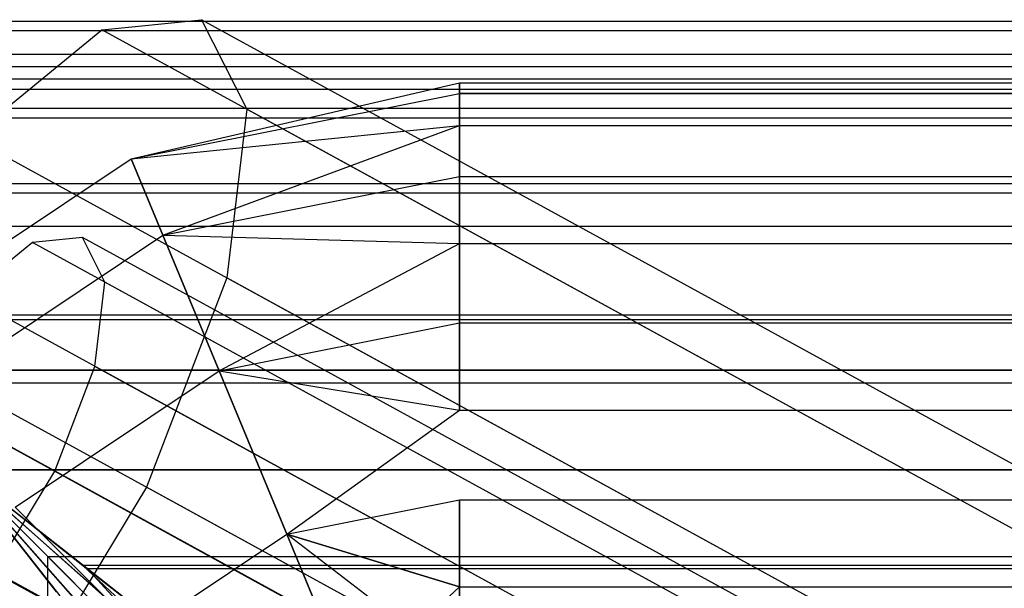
# Model space of a CAD drawing. Extents: x 0.1 to 26.5, y -19.1 to 0.
# Tile 26 of 256: x 0.336 to 0.733, y -4.682 to -4.453. Entities that reach past the tile are written whole.
import ezdxf

# ---------------------------------------------------------------- set-up
doc = ezdxf.new("R2010")
doc.units = 0
doc.header["$LTSCALE"] = 2.54
doc.layers.get('0').update_dxf_attribs({"linetype": 'CONTINUOUS'})

# ---------------------------------------------------------------- blocks, each defined once
blk = doc.blocks.new('7777_STL')
at = {"color": 0}
for p, q in [((0.36907, -4.45706, 24.77007), (0.40923, -4.45294, 24.68328)), ((0.36907, -4.45706, 24.77007), (0.40923, -4.45294, 24.68328)), ((0.40923, -4.45294, 24.68328), (0.42738, -4.48901, 24.59649)), ((8.42214, -8.84346, 28.18342), (0.40923, -4.45294, 24.68328)), ((0.40923, -4.45294, 24.68328), (0.42738, -4.48901, 24.59649)), ((8.42214, -8.84346, 28.18342), (0.40923, -4.45294, 24.68328)), ((0.31608, -4.50041, 24.83699), (0.36907, -4.45706, 24.77007)), ((0.31608, -4.50041, 24.83699), (0.36907, -4.45706, 24.77007)), ((8.39602, -8.85527, 28.27635), (0.36907, -4.45706, 24.77007)), ((8.39602, -8.85527, 28.27635), (0.36907, -4.45706, 24.77007)), ((0.38086, -4.50901, 24.64738), (0.51313, -4.47834, 24.68328)), ((0.38086, -4.50901, 24.64738), (0.51313, -4.47834, 24.68328)), ((0.38086, -4.50901, 24.71918), (0.51313, -4.47834, 24.68328)), ((0.38086, -4.50901, 24.71918), (0.51313, -4.47834, 24.68328)), ((0.38086, -4.50901, 42.34738), (0.51313, -4.47834, 42.38328)), ((0.38086, -4.50901, 42.34738), (0.51313, -4.47834, 42.38328)), ((0.38086, -4.50901, 42.41918), (0.51313, -4.47834, 42.38328)), ((0.38086, -4.50901, 42.41918), (0.51313, -4.47834, 42.38328)), ((0.51313, -4.47834, 24.68328), (0.51313, -4.4827, 24.64738)), ((0.51313, -4.4827, 24.71918), (0.51313, -4.47834, 24.68328)), ((0.51313, -4.47834, 24.68328), (0.51313, -4.4827, 24.64738)), ((0.51313, -4.47834, 24.68328), (26.11313, -4.47834, 24.68328)), ((0.51313, -4.47834, 24.68328), (26.11313, -4.47834, 24.68328)), ((0.51313, -4.4827, 24.71918), (0.51313, -4.47834, 24.68328)), ((0.51313, -4.47834, 42.38328), (0.51313, -4.4827, 42.34738)), ((0.51313, -4.4827, 42.41918), (0.51313, -4.47834, 42.38328)), ((0.51313, -4.47834, 42.38328), (0.51313, -4.4827, 42.34738)), ((0.51313, -4.47834, 42.38328), (26.11313, -4.47834, 42.38328)), ((0.51313, -4.47834, 42.38328), (26.11313, -4.47834, 42.38328)), ((0.51313, -4.4827, 42.41918), (0.51313, -4.47834, 42.38328)), ((0.38086, -4.50901, 24.64738), (0.51313, -4.4827, 24.64738)), ((0.38086, -4.50901, 24.64738), (0.51313, -4.4827, 24.64738)), ((0.38086, -4.50901, 24.71918), (0.51313, -4.4827, 24.71918)), ((0.38086, -4.50901, 24.71918), (0.51313, -4.4827, 24.71918)), ((0.38086, -4.50901, 42.34738), (0.51313, -4.4827, 42.34738)), ((0.38086, -4.50901, 42.34738), (0.51313, -4.4827, 42.34738)), ((0.38086, -4.50901, 42.41918), (0.51313, -4.4827, 42.41918)), ((0.38086, -4.50901, 42.41918), (0.51313, -4.4827, 42.41918)), ((0.51313, -4.4827, 24.64738), (0.51313, -4.49552, 24.61357)), ((0.51313, -4.49552, 24.75299), (0.51313, -4.4827, 24.71918)), ((26.11313, -4.4827, 24.71918), (0.51313, -4.4827, 24.71918)), ((0.51313, -4.49552, 24.75299), (0.51313, -4.4827, 24.71918)), ((0.51313, -4.4827, 24.64738), (0.51313, -4.49552, 24.61357)), ((0.51313, -4.4827, 24.64738), (26.11313, -4.4827, 24.64738)), ((0.51313, -4.4827, 24.64738), (26.11313, -4.4827, 24.64738)), ((26.11313, -4.4827, 24.71918), (0.51313, -4.4827, 24.71918)), ((0.51313, -4.4827, 42.34738), (0.51313, -4.49552, 42.31357)), ((0.51313, -4.49552, 42.45299), (0.51313, -4.4827, 42.41918)), ((26.11313, -4.4827, 42.41918), (0.51313, -4.4827, 42.41918)), ((0.51313, -4.49552, 42.45299), (0.51313, -4.4827, 42.41918)), ((0.51313, -4.4827, 42.34738), (0.51313, -4.49552, 42.31357)), ((0.51313, -4.4827, 42.34738), (26.11313, -4.4827, 42.34738)), ((0.51313, -4.4827, 42.34738), (26.11313, -4.4827, 42.34738)), ((26.11313, -4.4827, 42.41918), (0.51313, -4.4827, 42.41918)), ((0.42738, -4.48901, 24.59649), (0.41936, -4.557, 24.52958)), ((0.42738, -4.48901, 24.59649), (0.41936, -4.557, 24.52958)), ((8.42617, -8.87179, 28.09046), (0.42738, -4.48901, 24.59649)), ((8.42617, -8.87179, 28.09046), (0.42738, -4.48901, 24.59649)), ((0.38086, -4.50901, 24.64738), (0.51313, -4.49552, 24.61357)), ((0.38086, -4.50901, 24.64738), (0.51313, -4.49552, 24.61357)), ((0.38086, -4.50901, 24.71918), (0.51313, -4.49552, 24.75299)), ((0.38086, -4.50901, 24.71918), (0.51313, -4.49552, 24.75299)), ((0.38086, -4.50901, 42.34738), (0.51313, -4.49552, 42.31357)), ((0.38086, -4.50901, 42.34738), (0.51313, -4.49552, 42.31357)), ((0.38086, -4.50901, 42.41918), (0.51313, -4.49552, 42.45299)), ((0.38086, -4.50901, 42.41918), (0.51313, -4.49552, 42.45299)), ((0.39362, -4.53983, 24.58381), (0.51313, -4.49552, 24.61357)), ((0.39362, -4.53983, 24.58381), (0.51313, -4.49552, 24.61357)), ((0.39362, -4.53983, 24.78275), (0.51313, -4.49552, 24.75299)), ((0.39362, -4.53983, 24.78275), (0.51313, -4.49552, 24.75299)), ((0.39362, -4.53983, 42.28381), (0.51313, -4.49552, 42.31357)), ((0.39362, -4.53983, 42.28381), (0.51313, -4.49552, 42.31357)), ((0.39362, -4.53983, 42.48275), (0.51313, -4.49552, 42.45299)), ((0.39362, -4.53983, 42.48275), (0.51313, -4.49552, 42.45299)), ((0.51313, -4.49552, 24.61357), (0.51313, -4.51606, 24.58381)), ((0.51313, -4.51606, 24.78275), (0.51313, -4.49552, 24.75299)), ((0.51313, -4.49552, 24.75299), (26.11313, -4.49552, 24.75299)), ((0.51313, -4.49552, 24.75299), (26.11313, -4.49552, 24.75299)), ((0.51313, -4.51606, 24.78275), (0.51313, -4.49552, 24.75299)), ((0.51313, -4.49552, 24.61357), (0.51313, -4.51606, 24.58381)), ((0.51313, -4.49552, 24.61357), (26.11313, -4.49552, 24.61357)), ((0.51313, -4.49552, 24.61357), (26.11313, -4.49552, 24.61357)), ((0.51313, -4.49552, 42.31357), (0.51313, -4.51606, 42.28381)), ((0.51313, -4.51606, 42.48275), (0.51313, -4.49552, 42.45299)), ((0.51313, -4.49552, 42.45299), (26.11313, -4.49552, 42.45299)), ((0.51313, -4.49552, 42.45299), (26.11313, -4.49552, 42.45299)), ((0.51313, -4.51606, 42.48275), (0.51313, -4.49552, 42.45299)), ((0.51313, -4.49552, 42.31357), (0.51313, -4.51606, 42.28381)), ((0.51313, -4.49552, 42.31357), (26.11313, -4.49552, 42.31357)), ((0.51313, -4.49552, 42.31357), (26.11313, -4.49552, 42.31357)), ((8.35379, -8.90451, 28.34796), (0.31608, -4.50041, 24.83699)), ((8.35379, -8.90451, 28.34796), (0.31608, -4.50041, 24.83699)), ((0.26872, -4.58393, 24.64738), (0.38086, -4.50901, 24.64738)), ((0.26872, -4.58393, 24.64738), (0.38086, -4.50901, 24.64738)), ((0.26872, -4.58393, 24.71918), (0.38086, -4.50901, 24.71918)), ((0.26872, -4.58393, 24.71918), (0.38086, -4.50901, 24.71918)), ((0.26872, -4.58393, 42.34738), (0.38086, -4.50901, 42.34738)), ((0.26872, -4.58393, 42.34738), (0.38086, -4.50901, 42.34738)), ((0.26872, -4.58393, 42.41918), (0.38086, -4.50901, 42.41918)), ((0.26872, -4.58393, 42.41918), (0.38086, -4.50901, 42.41918)), ((0.39362, -4.53983, 24.58381), (0.38086, -4.50901, 24.64738)), ((0.38086, -4.50901, 24.64738), (0.38086, -4.50901, 24.71918)), ((0.38086, -4.50901, 24.71918), (0.39362, -4.53983, 24.78275)), ((0.39362, -4.53983, 24.58381), (0.38086, -4.50901, 24.64738)), ((0.38086, -4.50901, 24.64738), (0.38086, -4.50901, 24.71918)), ((0.38086, -4.50901, 24.71918), (0.39362, -4.53983, 24.78275)), ((0.39362, -4.53983, 42.28381), (0.38086, -4.50901, 42.34738)), ((0.38086, -4.50901, 42.34738), (0.38086, -4.50901, 42.41918)), ((0.38086, -4.50901, 42.41918), (0.39362, -4.53983, 42.48275)), ((0.39362, -4.53983, 42.28381), (0.38086, -4.50901, 42.34738)), ((0.38086, -4.50901, 42.34738), (0.38086, -4.50901, 42.41918)), ((0.38086, -4.50901, 42.41918), (0.39362, -4.53983, 42.48275)), ((0.39362, -4.53983, 24.58381), (0.51313, -4.51606, 24.58381)), ((0.39362, -4.53983, 24.58381), (0.51313, -4.51606, 24.58381)), ((0.39362, -4.53983, 24.78275), (0.51313, -4.51606, 24.78275)), ((0.39362, -4.53983, 24.78275), (0.51313, -4.51606, 24.78275)), ((0.39362, -4.53983, 42.28381), (0.51313, -4.51606, 42.28381)), ((0.39362, -4.53983, 42.28381), (0.51313, -4.51606, 42.28381)), ((0.39362, -4.53983, 42.48275), (0.51313, -4.51606, 42.48275)), ((0.39362, -4.53983, 42.48275), (0.51313, -4.51606, 42.48275)), ((0.51313, -4.51606, 24.58381), (0.51313, -4.54313, 24.55983)), ((0.51313, -4.54313, 24.80673), (0.51313, -4.51606, 24.78275)), ((0.51313, -4.51606, 24.78275), (26.11313, -4.51606, 24.78275)), ((0.51313, -4.51606, 24.78275), (26.11313, -4.51606, 24.78275)), ((0.51313, -4.54313, 24.80673), (0.51313, -4.51606, 24.78275)), ((0.51313, -4.51606, 24.58381), (0.51313, -4.54313, 24.55983)), ((0.51313, -4.51606, 24.58381), (26.11313, -4.51606, 24.58381)), ((0.51313, -4.51606, 24.58381), (26.11313, -4.51606, 24.58381)), ((0.51313, -4.51606, 42.28381), (0.51313, -4.54313, 42.25983)), ((0.51313, -4.54313, 42.50673), (0.51313, -4.51606, 42.48275)), ((0.51313, -4.51606, 42.48275), (26.11313, -4.51606, 42.48275)), ((0.51313, -4.51606, 42.48275), (26.11313, -4.51606, 42.48275)), ((0.51313, -4.54313, 42.50673), (0.51313, -4.51606, 42.48275)), ((0.51313, -4.51606, 42.28381), (0.51313, -4.54313, 42.25983)), ((0.51313, -4.51606, 42.28381), (26.11313, -4.51606, 42.28381)), ((0.51313, -4.51606, 42.28381), (26.11313, -4.51606, 42.28381)), ((0.29231, -4.60753, 24.58381), (0.39362, -4.53983, 24.58381)), ((0.29231, -4.60753, 24.58381), (0.39362, -4.53983, 24.58381)), ((0.29231, -4.60753, 24.78275), (0.39362, -4.53983, 24.78275)), ((0.29231, -4.60753, 24.78275), (0.39362, -4.53983, 24.78275)), ((0.29231, -4.60753, 42.28381), (0.39362, -4.53983, 42.28381)), ((0.29231, -4.60753, 42.28381), (0.39362, -4.53983, 42.28381)), ((0.29231, -4.60753, 42.48275), (0.39362, -4.53983, 42.48275)), ((0.29231, -4.60753, 42.48275), (0.39362, -4.53983, 42.48275)), ((0.3411, -4.5427, 24.72668), (0.31461, -4.56437, 24.76013)), ((0.3411, -4.5427, 24.72668), (0.31461, -4.56437, 24.76013)), ((0.36118, -4.54064, 24.68328), (0.3411, -4.5427, 24.72668)), ((0.36118, -4.54064, 24.68328), (0.3411, -4.5427, 24.72668)), ((8.36087, -8.93697, 28.22982), (0.3411, -4.5427, 24.72668)), ((8.36087, -8.93697, 28.22982), (0.3411, -4.5427, 24.72668)), ((0.37025, -4.55867, 24.63988), (0.36118, -4.54064, 24.68328)), ((8.37393, -8.93107, 28.18335), (0.36118, -4.54064, 24.68328)), ((0.37025, -4.55867, 24.63988), (0.36118, -4.54064, 24.68328)), ((8.37393, -8.93107, 28.18335), (0.36118, -4.54064, 24.68328)), ((0.41623, -4.59442, 24.54303), (0.39362, -4.53983, 24.58381)), ((0.39362, -4.53983, 24.58381), (0.51313, -4.54313, 24.55983)), ((0.39362, -4.53983, 24.58381), (0.51313, -4.54313, 24.55983)), ((0.39362, -4.53983, 24.78275), (0.51313, -4.54313, 24.80673)), ((0.39362, -4.53983, 24.78275), (0.51313, -4.54313, 24.80673)), ((0.39362, -4.53983, 24.78275), (0.41623, -4.59442, 24.82353)), ((0.41623, -4.59442, 24.54303), (0.39362, -4.53983, 24.58381)), ((0.39362, -4.53983, 24.78275), (0.41623, -4.59442, 24.82353)), ((0.41623, -4.59442, 42.24303), (0.39362, -4.53983, 42.28381)), ((0.39362, -4.53983, 42.28381), (0.51313, -4.54313, 42.25983)), ((0.39362, -4.53983, 42.28381), (0.51313, -4.54313, 42.25983)), ((0.39362, -4.53983, 42.48275), (0.51313, -4.54313, 42.50673)), ((0.39362, -4.53983, 42.48275), (0.51313, -4.54313, 42.50673)), ((0.39362, -4.53983, 42.48275), (0.41623, -4.59442, 42.52353)), ((0.41623, -4.59442, 42.24303), (0.39362, -4.53983, 42.28381)), ((0.39362, -4.53983, 42.48275), (0.41623, -4.59442, 42.52353)), ((0.41623, -4.59442, 24.54303), (0.51313, -4.54313, 24.55983)), ((0.41623, -4.59442, 24.54303), (0.51313, -4.54313, 24.55983)), ((0.41623, -4.59442, 24.82353), (0.51313, -4.54313, 24.80673)), ((0.41623, -4.59442, 24.82353), (0.51313, -4.54313, 24.80673)), ((0.41623, -4.59442, 42.24303), (0.51313, -4.54313, 42.25983)), ((0.41623, -4.59442, 42.24303), (0.51313, -4.54313, 42.25983)), ((0.41623, -4.59442, 42.52353), (0.51313, -4.54313, 42.50673)), ((0.41623, -4.59442, 42.52353), (0.51313, -4.54313, 42.50673)), ((0.51313, -4.54313, 24.55983), (0.51313, -4.57515, 24.54303)), ((0.51313, -4.57515, 24.82353), (0.51313, -4.54313, 24.80673)), ((0.51313, -4.54313, 24.80673), (26.11313, -4.54313, 24.80673)), ((0.51313, -4.54313, 24.80673), (26.11313, -4.54313, 24.80673)), ((0.51313, -4.57515, 24.82353), (0.51313, -4.54313, 24.80673)), ((0.51313, -4.54313, 24.55983), (0.51313, -4.57515, 24.54303)), ((0.51313, -4.54313, 24.55983), (26.11313, -4.54313, 24.55983)), ((0.51313, -4.54313, 24.55983), (26.11313, -4.54313, 24.55983)), ((0.51313, -4.54313, 42.25983), (0.51313, -4.57515, 42.24303)), ((0.51313, -4.57515, 42.52353), (0.51313, -4.54313, 42.50673)), ((0.51313, -4.54313, 42.50673), (26.11313, -4.54313, 42.50673)), ((0.51313, -4.54313, 42.50673), (26.11313, -4.54313, 42.50673)), ((0.51313, -4.57515, 42.52353), (0.51313, -4.54313, 42.50673)), ((0.51313, -4.54313, 42.25983), (0.51313, -4.57515, 42.24303)), ((0.51313, -4.54313, 42.25983), (26.11313, -4.54313, 42.25983)), ((0.51313, -4.54313, 42.25983), (26.11313, -4.54313, 42.25983)), ((0.36624, -4.59267, 24.60643), (0.37025, -4.55867, 24.63988)), ((0.36624, -4.59267, 24.60643), (0.37025, -4.55867, 24.63988)), ((8.37595, -8.94524, 28.13687), (0.37025, -4.55867, 24.63988)), ((8.37595, -8.94524, 28.13687), (0.37025, -4.55867, 24.63988)), ((0.41936, -4.557, 24.52958), (0.387, -4.64132, 24.49788)), ((0.41936, -4.557, 24.52958), (0.387, -4.64132, 24.49788)), ((8.40719, -8.93377, 28.01876), (0.41936, -4.557, 24.52958)), ((8.40719, -8.93377, 28.01876), (0.41936, -4.557, 24.52958)), ((8.33975, -8.9616, 28.26562), (0.31461, -4.56437, 24.76013)), ((8.33975, -8.9616, 28.26562), (0.31461, -4.56437, 24.76013)), ((8.30513, -8.97991, 28.38184), (0.26243, -4.57307, 24.86868)), ((8.30513, -8.97991, 28.38184), (0.26243, -4.57307, 24.86868)), ((0.41623, -4.59442, 24.54303), (0.51313, -4.57515, 24.54303)), ((0.41623, -4.59442, 24.54303), (0.51313, -4.57515, 24.54303)), ((0.41623, -4.59442, 24.82353), (0.51313, -4.57515, 24.82353)), ((0.41623, -4.59442, 24.82353), (0.51313, -4.57515, 24.82353)), ((0.41623, -4.59442, 42.24303), (0.51313, -4.57515, 42.24303)), ((0.41623, -4.59442, 42.24303), (0.51313, -4.57515, 42.24303)), ((0.41623, -4.59442, 42.52353), (0.51313, -4.57515, 42.52353)), ((0.41623, -4.59442, 42.52353), (0.51313, -4.57515, 42.52353)), ((0.51313, -4.57515, 24.54303), (0.51313, -4.61026, 24.53437)), ((0.51313, -4.61026, 24.83219), (0.51313, -4.57515, 24.82353)), ((0.51313, -4.57515, 24.82353), (26.11313, -4.57515, 24.82353)), ((0.51313, -4.57515, 24.82353), (26.11313, -4.57515, 24.82353)), ((0.51313, -4.61026, 24.83219), (0.51313, -4.57515, 24.82353)), ((0.51313, -4.57515, 24.54303), (0.51313, -4.61026, 24.53437)), ((0.51313, -4.57515, 24.54303), (26.11313, -4.57515, 24.54303)), ((0.51313, -4.57515, 24.54303), (26.11313, -4.57515, 24.54303)), ((0.51313, -4.57515, 42.24303), (0.51313, -4.61026, 42.23438)), ((0.51313, -4.61026, 42.53219), (0.51313, -4.57515, 42.52353)), ((0.51313, -4.57515, 42.52353), (26.11313, -4.57515, 42.52353)), ((0.51313, -4.57515, 42.52353), (26.11313, -4.57515, 42.52353)), ((0.51313, -4.61026, 42.53219), (0.51313, -4.57515, 42.52353)), ((0.51313, -4.57515, 42.24303), (0.51313, -4.61026, 42.23438)), ((0.51313, -4.57515, 42.24303), (26.11313, -4.57515, 42.24303)), ((0.51313, -4.57515, 42.24303), (26.11313, -4.57515, 42.24303)), ((0.33409, -4.64931, 24.54303), (0.41623, -4.59442, 24.54303)), ((0.33409, -4.64931, 24.54303), (0.41623, -4.59442, 24.54303)), ((0.33409, -4.64931, 24.82353), (0.41623, -4.59442, 24.82353)), ((0.33409, -4.64931, 24.82353), (0.41623, -4.59442, 24.82353)), ((0.33409, -4.64931, 42.24303), (0.41623, -4.59442, 42.24303)), ((0.33409, -4.64931, 42.24303), (0.41623, -4.59442, 42.24303)), ((0.33409, -4.64931, 42.52353), (0.41623, -4.59442, 42.52353)), ((0.33409, -4.64931, 42.52353), (0.41623, -4.59442, 42.52353)), ((0.35006, -4.63483, 24.59058), (0.36624, -4.59267, 24.60643)), ((0.35006, -4.63483, 24.59058), (0.36624, -4.59267, 24.60643)), ((8.36646, -8.97623, 28.10102), (0.36624, -4.59267, 24.60643)), ((8.36646, -8.97623, 28.10102), (0.36624, -4.59267, 24.60643)), ((0.44351, -4.66027, 24.53437), (0.41623, -4.59442, 24.54303)), ((0.41623, -4.59442, 24.54303), (0.51313, -4.61026, 24.53437)), ((0.41623, -4.59442, 24.54303), (0.51313, -4.61026, 24.53437)), ((0.41623, -4.59442, 24.82353), (0.51313, -4.61026, 24.83219)), ((0.41623, -4.59442, 24.82353), (0.51313, -4.61026, 24.83219)), ((0.41623, -4.59442, 24.82353), (0.44351, -4.66027, 24.83219)), ((0.44351, -4.66027, 24.53437), (0.41623, -4.59442, 24.54303)), ((0.41623, -4.59442, 24.82353), (0.44351, -4.66027, 24.83219)), ((0.44351, -4.66027, 42.23438), (0.41623, -4.59442, 42.24303)), ((0.41623, -4.59442, 42.24303), (0.51313, -4.61026, 42.23438)), ((0.41623, -4.59442, 42.24303), (0.51313, -4.61026, 42.23438)), ((0.41623, -4.59442, 42.52353), (0.51313, -4.61026, 42.53219)), ((0.41623, -4.59442, 42.52353), (0.51313, -4.61026, 42.53219)), ((0.41623, -4.59442, 42.52353), (0.44351, -4.66027, 42.53219)), ((0.44351, -4.66027, 42.23438), (0.41623, -4.59442, 42.24303)), ((0.41623, -4.59442, 42.52353), (0.44351, -4.66027, 42.53219)), ((8.31542, -8.9993, 28.28256), (0.28778, -4.6007, 24.77598)), ((8.31542, -8.9993, 28.28256), (0.28778, -4.6007, 24.77598)), ((8.31001, -9.00886, 28.28328), (0.28778, -4.6007, 24.77598)), ((8.31001, -9.00886, 28.28328), (0.28778, -4.6007, 24.77598)), ((0.44351, -4.66027, 24.53437), (0.51313, -4.61026, 24.53437)), ((0.44351, -4.66027, 24.83219), (0.51313, -4.61026, 24.83219)), ((0.44351, -4.66027, 24.83219), (0.51313, -4.61026, 24.83219)), ((0.44351, -4.66027, 24.53437), (0.51313, -4.61026, 24.53437)), ((0.44351, -4.66027, 42.23438), (0.51313, -4.61026, 42.23438)), ((0.44351, -4.66027, 42.53219), (0.51313, -4.61026, 42.53219)), ((0.44351, -4.66027, 42.53219), (0.51313, -4.61026, 42.53219)), ((0.44351, -4.66027, 42.23438), (0.51313, -4.61026, 42.23438)), ((0.51313, -4.61026, 24.83219), (26.11313, -4.61026, 24.83219)), ((0.51313, -4.61026, 24.83219), (26.11313, -4.61026, 24.83219)), ((0.51313, -4.61026, 24.53437), (26.11313, -4.61026, 24.53437)), ((0.51313, -4.61026, 24.53437), (26.11313, -4.61026, 24.53437)), ((0.51313, -4.61026, 42.53219), (26.11313, -4.61026, 42.53219)), ((0.51313, -4.61026, 42.53219), (26.11313, -4.61026, 42.53219)), ((0.51313, -4.61026, 42.23438), (26.11313, -4.61026, 42.23438)), ((0.51313, -4.61026, 42.23438), (26.11313, -4.61026, 42.23438)), ((0.32542, -4.67551, 24.59597), (0.35006, -4.63483, 24.59058)), ((0.32542, -4.67551, 24.59597), (0.35006, -4.63483, 24.59058)), ((8.34763, -9.01694, 28.08402), (0.35006, -4.63483, 24.59058)), ((8.34763, -9.01694, 28.08402), (0.35006, -4.63483, 24.59058)), ((0.387, -4.64132, 24.49788), (0.33771, -4.72268, 24.50865)), ((0.387, -4.64132, 24.49788), (0.33771, -4.72268, 24.50865)), ((8.36955, -9.01521, 27.98476), (0.387, -4.64132, 24.49788)), ((8.36955, -9.01521, 27.98476), (0.387, -4.64132, 24.49788)), ((8.29345, -9.04144, 28.27676), (0.26675, -4.64336, 24.77059)), ((8.31001, -9.00886, 28.28328), (0.26675, -4.64336, 24.77059)), ((8.31001, -9.00886, 28.28328), (0.26675, -4.64336, 24.77059)), ((8.29345, -9.04144, 28.27676), (0.26675, -4.64336, 24.77059)), ((0.44351, -4.66027, 24.53437), (0.51313, -4.64642, 24.53437)), ((0.44351, -4.66027, 24.83219), (0.51313, -4.64642, 24.83219)), ((0.44351, -4.66027, 24.83219), (0.51313, -4.64642, 24.83219)), ((0.44351, -4.66027, 24.53437), (0.51313, -4.64642, 24.53437)), ((0.44351, -4.66027, 42.23438), (0.51313, -4.64642, 42.23438)), ((0.44351, -4.66027, 42.53219), (0.51313, -4.64642, 42.53219)), ((0.44351, -4.66027, 42.53219), (0.51313, -4.64642, 42.53219)), ((0.44351, -4.66027, 42.23438), (0.51313, -4.64642, 42.23438)), ((0.51313, -4.64642, 24.53437), (0.51313, -4.68153, 24.54303)), ((0.51313, -4.68153, 24.82353), (0.51313, -4.64642, 24.83219)), ((0.51313, -4.64642, 24.83219), (26.11313, -4.64642, 24.83219)), ((0.51313, -4.64642, 24.83219), (26.11313, -4.64642, 24.83219)), ((0.51313, -4.68153, 24.82353), (0.51313, -4.64642, 24.83219)), ((0.51313, -4.64642, 24.53437), (0.51313, -4.68153, 24.54303)), ((0.51313, -4.64642, 24.53437), (26.11313, -4.64642, 24.53437)), ((0.51313, -4.64642, 24.53437), (26.11313, -4.64642, 24.53437)), ((0.51313, -4.64642, 42.23438), (0.51313, -4.68153, 42.24303)), ((0.51313, -4.68153, 42.52353), (0.51313, -4.64642, 42.53219)), ((0.51313, -4.64642, 42.53219), (26.11313, -4.64642, 42.53219)), ((0.51313, -4.64642, 42.53219), (26.11313, -4.64642, 42.53219)), ((0.51313, -4.68153, 42.52353), (0.51313, -4.64642, 42.53219)), ((0.51313, -4.64642, 42.23438), (0.51313, -4.68153, 42.24303)), ((0.51313, -4.64642, 42.23438), (26.11313, -4.64642, 42.23438)), ((0.51313, -4.64642, 42.23438), (26.11313, -4.64642, 42.23438)), ((0.38449, -4.6997, 24.53437), (0.33409, -4.64931, 24.54303)), ((0.33409, -4.64931, 24.82353), (0.38449, -4.6997, 24.83219)), ((0.38449, -4.6997, 24.53437), (0.33409, -4.64931, 24.54303)), ((0.33409, -4.64931, 24.82353), (0.38449, -4.6997, 24.83219)), ((0.38449, -4.6997, 42.23438), (0.33409, -4.64931, 42.24303)), ((0.33409, -4.64931, 42.52353), (0.38449, -4.6997, 42.53219)), ((0.38449, -4.6997, 42.23438), (0.33409, -4.64931, 42.24303)), ((0.33409, -4.64931, 42.52353), (0.38449, -4.6997, 42.53219)), ((0.38449, -4.6997, 24.53437), (0.44351, -4.66027, 24.53437)), ((0.38449, -4.6997, 24.53437), (0.44351, -4.66027, 24.53437)), ((0.38449, -4.6997, 24.83219), (0.44351, -4.66027, 24.83219)), ((0.38449, -4.6997, 24.83219), (0.44351, -4.66027, 24.83219)), ((0.38449, -4.6997, 42.23438), (0.44351, -4.66027, 42.23438)), ((0.38449, -4.6997, 42.23438), (0.44351, -4.66027, 42.23438)), ((0.38449, -4.6997, 42.53219), (0.44351, -4.66027, 42.53219)), ((0.38449, -4.6997, 42.53219), (0.44351, -4.66027, 42.53219)), ((0.4692, -4.72229, 24.55983), (0.44351, -4.66027, 24.53437)), ((0.44351, -4.66027, 24.53437), (0.51313, -4.68153, 24.54303)), ((0.44351, -4.66027, 24.53437), (0.51313, -4.68153, 24.54303)), ((0.51313, -4.71355, 24.80673), (0.44351, -4.66027, 24.83219)), ((0.44351, -4.66027, 24.83219), (0.4692, -4.72229, 24.80673)), ((0.51313, -4.71355, 24.80673), (0.44351, -4.66027, 24.83219)), ((0.51313, -4.68153, 24.82353), (0.44351, -4.66027, 24.83219)), ((0.51313, -4.68153, 24.82353), (0.44351, -4.66027, 24.83219)), ((0.4692, -4.72229, 24.55983), (0.44351, -4.66027, 24.53437)), ((0.44351, -4.66027, 24.83219), (0.4692, -4.72229, 24.80673)), ((0.4692, -4.72229, 42.25983), (0.44351, -4.66027, 42.23438)), ((0.44351, -4.66027, 42.23438), (0.51313, -4.68153, 42.24303)), ((0.44351, -4.66027, 42.23438), (0.51313, -4.68153, 42.24303)), ((0.51313, -4.71355, 42.50673), (0.44351, -4.66027, 42.53219)), ((0.44351, -4.66027, 42.53219), (0.4692, -4.72229, 42.50673)), ((0.51313, -4.71355, 42.50673), (0.44351, -4.66027, 42.53219)), ((0.51313, -4.68153, 42.52353), (0.44351, -4.66027, 42.53219)), ((0.51313, -4.68153, 42.52353), (0.44351, -4.66027, 42.53219)), ((0.4692, -4.72229, 42.25983), (0.44351, -4.66027, 42.23438)), ((0.44351, -4.66027, 42.53219), (0.4692, -4.72229, 42.50673)), ((8.32379, -9.05806, 28.08976), (0.32542, -4.67551, 24.59597)), ((8.32379, -9.05806, 28.08976), (0.32542, -4.67551, 24.59597)), ((0.4692, -4.72229, 24.55983), (0.51313, -4.68153, 24.54303)), ((0.4692, -4.72229, 24.55983), (0.51313, -4.68153, 24.54303)), ((0.4692, -4.72229, 42.25983), (0.51313, -4.68153, 42.24303)), ((0.4692, -4.72229, 42.25983), (0.51313, -4.68153, 42.24303)), ((0.51313, -4.68153, 24.54303), (0.51313, -4.71355, 24.55983)), ((0.51313, -4.71355, 24.80673), (0.51313, -4.68153, 24.82353)), ((0.51313, -4.68153, 24.82353), (26.11313, -4.68153, 24.82353)), ((0.51313, -4.68153, 24.82353), (26.11313, -4.68153, 24.82353)), ((0.51313, -4.71355, 24.80673), (0.51313, -4.68153, 24.82353)), ((0.51313, -4.68153, 24.54303), (0.51313, -4.71355, 24.55983)), ((0.51313, -4.68153, 24.54303), (26.11313, -4.68153, 24.54303)), ((0.51313, -4.68153, 24.54303), (26.11313, -4.68153, 24.54303)), ((0.51313, -4.68153, 42.24303), (0.51313, -4.71355, 42.25983)), ((0.51313, -4.71355, 42.50673), (0.51313, -4.68153, 42.52353)), ((0.51313, -4.68153, 42.52353), (26.11313, -4.68153, 42.52353)), ((0.51313, -4.68153, 42.52353), (26.11313, -4.68153, 42.52353)), ((0.51313, -4.71355, 42.50673), (0.51313, -4.68153, 42.52353)), ((0.51313, -4.68153, 42.24303), (0.51313, -4.71355, 42.25983)), ((0.51313, -4.68153, 42.24303), (26.11313, -4.68153, 42.24303)), ((0.51313, -4.68153, 42.24303), (26.11313, -4.68153, 42.24303))]:
    blk.add_line(p, q, dxfattribs=at)
blk = doc.blocks.new('GROUP_2')
at = {"color": 0}
for p, q in [((26.31307, 14.65006, 42.19683), (0.05, 14.65006, 42.19683)), ((26.31307, 14.65006, 24.51318), (0.05, 14.65006, 24.51318)), ((26.31307, 14.65006, 42.19683), (0.05, 14.65006, 42.19683)), ((26.31307, 14.65006, 24.51318), (0.05, 14.65006, 24.51318)), ((26.31038, 14.64633, 24.4767), (0.05269, 14.64633, 24.4767)), ((26.31038, 14.64633, 24.4767), (0.05269, 14.64633, 24.4767)), ((26.3035, 14.63682, 42.26469), (0.05957, 14.63682, 42.26469)), ((26.3035, 14.63682, 42.26469), (0.05957, 14.63682, 42.26469)), ((26.29991, 14.63186, 24.43417), (0.06316, 14.63186, 24.43417)), ((26.29991, 14.63186, 24.43417), (0.06316, 14.63186, 24.43417)), ((26.33982, 14.62681, 42.19683), (0.02325, 14.62681, 42.19683)), ((26.33982, 14.62681, 24.51318), (0.02325, 14.62681, 24.51318)), ((26.33982, 14.62681, 42.19683), (0.02325, 14.62681, 42.19683)), ((26.33982, 14.62681, 24.51318), (0.02325, 14.62681, 24.51318)), ((0.02719, 14.62286, 42.23184), (26.33588, 14.62286, 42.23184)), ((0.02719, 14.62286, 42.23184), (26.33588, 14.62286, 42.23184)), ((0.02719, 14.62286, 24.47817), (26.33588, 14.62286, 24.47817)), ((0.02719, 14.62286, 24.47817), (26.33588, 14.62286, 24.47817)), ((26.28773, 14.61501, 24.40627), (0.07534, 14.61501, 24.40627)), ((26.28773, 14.61501, 24.40627), (0.07534, 14.61501, 24.40627)), ((0.03883, 14.61122, 42.2651), (26.32424, 14.61122, 42.2651)), ((0.03883, 14.61122, 42.2651), (26.32424, 14.61122, 42.2651)), ((0.03883, 14.61122, 24.44491), (26.32424, 14.61122, 24.44491)), ((0.03883, 14.61122, 24.44491), (26.32424, 14.61122, 24.44491)), ((26.26574, 14.5846, 42.33596), (0.09733, 14.5846, 42.33596)), ((26.26574, 14.5846, 42.33596), (0.09733, 14.5846, 42.33596)), ((26.26305, 14.58088, 24.37106), (0.10002, 14.58088, 24.37106)), ((26.26305, 14.58088, 24.37106), (0.10002, 14.58088, 24.37106)), ((0.08249, 14.56757, 42.31984), (26.28058, 14.56757, 42.31984)), ((0.08249, 14.56757, 42.31984), (26.28058, 14.56757, 42.31984)), ((0.08249, 14.56757, 24.39017), (26.28058, 14.56757, 24.39017)), ((0.08249, 14.56757, 24.39017), (26.28058, 14.56757, 24.39017)), ((26.22749, 14.5317, 42.36635), (0.13558, 14.5317, 42.36635)), ((26.22749, 14.5317, 42.36635), (0.13558, 14.5317, 42.36635)), ((26.22613, 14.52982, 24.34297), (0.13695, 14.52982, 24.34297)), ((26.22613, 14.52982, 24.34297), (0.13695, 14.52982, 24.34297)), ((26.21144, 14.50951, 24.33709), (0.15163, 14.50951, 24.33709)), ((26.21144, 14.50951, 24.33709), (0.15163, 14.50951, 24.33709)), ((26.21143, 14.50949, 42.37293), (0.15164, 14.50949, 42.37293)), ((26.21143, 14.50949, 42.37293), (0.15164, 14.50949, 42.37293)), ((0.14557, 14.50448, 42.35022), (26.2175, 14.50448, 42.35022)), ((0.14557, 14.50448, 24.35979), (26.2175, 14.50448, 24.35979)), ((0.14557, 14.50448, 42.35022), (26.2175, 14.50448, 42.35022)), ((0.14557, 14.50448, 24.35979), (26.2175, 14.50448, 24.35979)), ((0.21912, 14.42026, 42.37326), (0.18058, 14.46947, 42.37742)), ((0.30061, 14.33326, 42.3337), (0.18058, 14.46947, 42.37742)), ((0.18058, 14.46947, 42.37742), (0.31679, 14.34944, 42.3337)), ((0.30824, 14.34182, 42.33255), (0.18058, 14.46947, 42.37742)), ((0.18058, 14.46947, 42.37742), (0.2298, 14.43093, 42.37326)), ((0.18058, 14.46947, 42.37742), (0.31679, 14.34944, 42.3337)), ((0.30824, 14.34182, 42.33255), (0.18058, 14.46947, 42.37742)), ((0.30061, 14.33326, 42.3337), (0.18058, 14.46947, 42.37742)), ((0.18058, 14.46947, 24.33259), (0.22044, 14.41858, 24.33705)), ((0.21912, 14.42026, 42.37326), (0.18058, 14.46947, 42.37742)), ((0.18058, 14.46947, 24.33259), (26.18249, 14.46947, 24.33259)), ((0.23148, 14.42962, 24.33705), (0.18058, 14.46947, 24.33259)), ((0.18058, 14.46947, 24.33259), (26.18249, 14.46947, 24.33259)), ((26.18249, 14.46947, 42.37742), (0.18058, 14.46947, 42.37742)), ((26.18249, 14.46947, 42.37742), (0.18058, 14.46947, 42.37742)), ((0.18058, 14.46947, 42.37742), (0.2298, 14.43093, 42.37326)), ((0.24838, 14.39279, 24.34532), (0.18058, 14.46947, 24.33259)), ((0.18058, 14.46947, 24.33259), (0.25275, 14.3973, 24.34571)), ((0.18058, 14.46947, 24.33259), (0.22044, 14.41858, 24.33705)), ((0.24838, 14.39279, 24.34532), (0.18058, 14.46947, 24.33259)), ((0.18058, 14.46947, 24.33259), (0.25275, 14.3973, 24.34571)), ((0.25727, 14.40167, 24.34532), (0.18058, 14.46947, 24.33259)), ((0.25727, 14.40167, 24.34532), (0.18058, 14.46947, 24.33259)), ((0.23148, 14.42962, 24.33705), (0.18058, 14.46947, 24.33259)), ((0.21559, 14.43446, 24.35979), (0.27868, 14.37138, 24.39017)), ((0.21559, 14.43446, 24.35979), (26.14748, 14.43446, 24.35979)), ((0.27868, 14.37138, 42.31984), (0.21559, 14.43446, 42.35022)), ((0.21559, 14.43446, 42.35022), (26.14748, 14.43446, 42.35022)), ((0.21559, 0.21633, 42.35022), (0.21559, 14.43446, 42.35022)), ((0.21559, 14.43446, 42.35022), (26.14748, 14.43446, 42.35022)), ((0.21559, 0.21633, 24.35979), (0.21559, 14.43446, 24.35979)), ((0.21559, 14.43446, 24.35979), (26.14748, 14.43446, 24.35979)), ((0.21559, 14.43446, 24.35979), (0.27868, 14.37138, 24.39017)), ((0.21559, 0.21633, 24.35979), (0.21559, 14.43446, 24.35979)), ((0.21559, 0.21633, 42.35022), (0.21559, 14.43446, 42.35022)), ((0.27868, 14.37138, 42.31984), (0.21559, 14.43446, 42.35022)), ((0.2298, 14.43093, 42.37326), (0.32419, 14.357, 42.33812)), ((0.2298, 14.43093, 42.37326), (0.31679, 14.34944, 42.3337)), ((0.2298, 14.43093, 42.37326), (0.31679, 14.34944, 42.3337)), ((26.13327, 14.43093, 42.37326), (0.2298, 14.43093, 42.37326)), ((0.2298, 14.43093, 42.37326), (0.32419, 14.357, 42.33812)), ((26.13327, 14.43093, 42.37326), (0.2298, 14.43093, 42.37326)), ((0.26185, 14.40583, 24.34418), (0.23148, 14.42962, 24.33705)), ((0.23148, 14.42962, 24.33705), (26.1316, 14.42962, 24.33705)), ((0.23148, 14.42962, 24.33705), (26.1316, 14.42962, 24.33705)), ((0.26185, 14.40583, 24.34418), (0.23148, 14.42962, 24.33705)), ((0.23148, 14.42962, 24.33705), (0.25727, 14.40167, 24.34532)), ((0.23148, 14.42962, 24.33705), (0.25727, 14.40167, 24.34532))]:
    blk.add_line(p, q, dxfattribs=at)
blk.add_blockref('7777_STL', (-0.13159, 19.10373, -0.15965), dxfattribs=at)

msp = doc.modelspace()

# ---------------------------------------------------------------- block references
at = {"color": 0}
msp.add_blockref('GROUP_2', (0.13159, -19.10373, 0.15965), dxfattribs=at)

doc.saveas('drawing.dxf')
